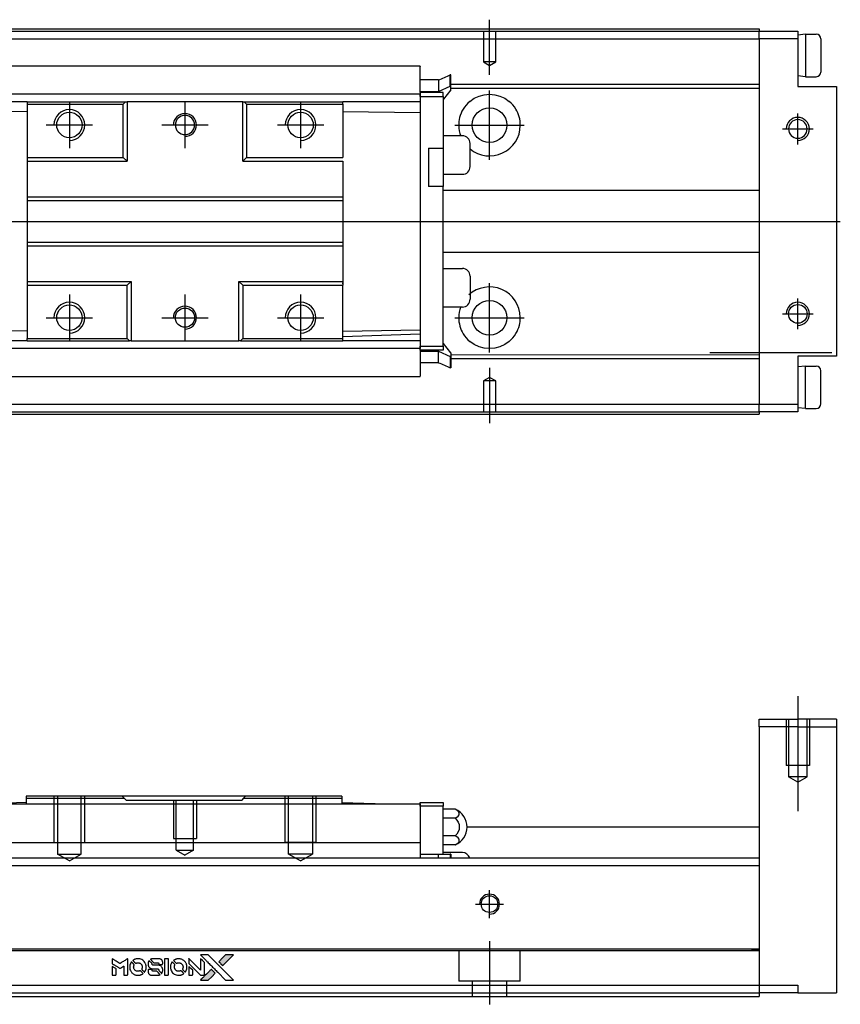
# Model space of a CAD drawing. Header units: millimetres. Extents: x -580 to 3135, y 49 to 860.
# Tile 12 of 24: x -349 to -242, y 682 to 810. Entities that reach past the tile are written whole.
import ezdxf
from ezdxf.lldxf.tags import DXFTag

# ---------------------------------------------------------------- set-up
doc = ezdxf.new("R2010")
doc.units = ezdxf.units.MM
doc.layers.get('0').update_dxf_attribs({"linetype": 'CONTINUOUS'})
doc.layers.add('DIM', color=4, linetype='CONTINUOUS')
tags = doc.linetypes.add('DASHED', pattern=[25.72, 12.86, -12.86]).pattern_tags.tags
tags[6:7] = [DXFTag(74, 4), DXFTag(75, 0), DXFTag(340, '0'), DXFTag(46, 0.0), DXFTag(50, 0.0), DXFTag(44, 0.0), DXFTag(45, 0.0)]
tags[4:5] = [DXFTag(74, 4), DXFTag(75, 0), DXFTag(340, '0'), DXFTag(46, 0.0), DXFTag(50, 0.0), DXFTag(44, 0.0), DXFTag(45, 0.0)]

# ---------------------------------------------------------------- blocks, each defined once
blk = doc.blocks.new('MosionX logo(完整正式版)')
h = blk.add_hatch(color=22)
h.dxf.hatch_style = 1
h.paths.add_polyline_path([(-1416, 1831), (-1517, 1831), (-1619, 1831), (-1707, 1742, 0.000288), (-1740, 1709, 0.000479), (-1769, 1680, 0.000013), (-1794, 1654, 0.197177), (-1794, 1654, 0.197497), (-1794, 1653, 0.00004), (-1779, 1638, 0.000834), (-1763, 1622, 0.000506), (-1744, 1603), (-1694, 1552), (-1555, 1692)])
h.paths.add_polyline_path([(-1892, 1355), (-1942, 1405, 0.000476), (-1962, 1424, 0.000789), (-1978, 1441, 0.000035), (-1993, 1455, 0.19758), (-1993, 1456, 0.198396), (-1994, 1455, 0.000019), (-2014, 1435, 0.000582), (-2036, 1413, 0.000351), (-2062, 1387, 0.000108), (-2174, 1275, 0.000692), (-2230, 1218, 0.000077), (-2269, 1179, 0.197527), (-2269, 1178, 0.410182), (-2269, 1177, 0.000493), (-2248, 1177, 0.002424), (-2219, 1177, 0.000529), (-2169, 1177), (-2070, 1177), (-1981, 1266)])
at = {"color": 22}
for points in [[(-2150, 1708, -0.000056), (-2089, 1647, -0.000021), (-2004, 1562, -0.000021), (-1911, 1469, -0.000025), (-1823, 1381), (-1619, 1177), (-1518, 1177), (-1417, 1177), (-1553, 1315, 0.000274), (-1619, 1381, 0.000123), (-1705, 1467, 0.000121), (-1797, 1559, 0.000165), (-1879, 1641), (-2068, 1831), (-2170, 1831), (-2272, 1831)], [(-1707, 1742, 0.000288), (-1740, 1709, 0.000479), (-1769, 1680, 0.000013), (-1794, 1654, 0.197177), (-1794, 1654, 0.197497), (-1794, 1653, 0.00004), (-1779, 1638, 0.000836), (-1763, 1622, 0.000505), (-1744, 1603), (-1694, 1552), (-1555, 1692), (-1416, 1831), (-1517, 1831), (-1619, 1831)], [(-4562, 1668), (-4562, 1603), (-4545, 1592, -0.000297), (-4534, 1586, -0.000037), (-4510, 1571, -0.000043), (-4482, 1554, -0.000036), (-4452, 1535, 0.000044), (-4422, 1517, 0.000063), (-4396, 1501, 0.000035), (-4374, 1488, 0.0009), (-4368, 1484), (-4360, 1479), (-4348, 1486, 0.001175), (-4342, 1490, 0.000208), (-4329, 1498, 0.000225), (-4315, 1506, 0.000203), (-4300, 1516, -0.000711), (-4286, 1525, -0.001119), (-4274, 1532, -0.000263), (-4263, 1539, -0.04589), (-4262, 1539, -0.519312), (-4261, 1539, -0.001914), (-4261, 1521, -0.003124), (-4260, 1493, -0.000285), (-4260, 1421), (-4260, 1303), (-4219, 1303, 0.001727), (-4189, 1303, 0.025279), (-4179, 1303, 0.073886), (-4173, 1305, 0.07426), (-4167, 1308, 0.03264), (-4166, 1310, 0.01784), (-4164, 1311, 0.017712), (-4163, 1313, 0.026854), (-4162, 1315), (-4160, 1319), (-4160, 1526), (-4159, 1733), (-4162, 1731, -0.004595), (-4163, 1730, -0.00016), (-4169, 1726, -0.000298), (-4177, 1722, -0.000208), (-4185, 1717, 0.000986), (-4210, 1701, 0.00025), (-4250, 1676, 0.000268), (-4292, 1650, 0.000436), (-4329, 1627, -0.002932), (-4341, 1619, -0.004718), (-4351, 1613, -0.001113), (-4360, 1608, -0.227179), (-4361, 1608, -0.045982), (-4362, 1608, -0.000145), (-4374, 1616, -0.000825), (-4387, 1624, -0.000517), (-4403, 1634, 0.000056), (-4458, 1668, 0.000289), (-4488, 1687, 0.000481), (-4511, 1701, 0.000418), (-4535, 1715), (-4562, 1732)], [(-4068, 1643, 0.064158), (-4094, 1594, 0.06356), (-4108, 1539, 0.064004), (-4107, 1483, 0.066747), (-4091, 1429, 0.04321), (-4073, 1396, 0.044737), (-4050, 1367, 0.044901), (-4021, 1342, 0.044184), (-3989, 1323, 0.026293), (-3965, 1313, 0.033344), (-3941, 1306, 0.033227), (-3917, 1303, 0.025815), (-3890, 1302, 0.023119), (-3864, 1304, 0.031044), (-3841, 1308, 0.031337), (-3819, 1315, 0.024258), (-3796, 1325, 0.015622), (-3788, 1329, 0.008495), (-3778, 1335, 0.008415), (-3769, 1341, 0.020814), (-3763, 1346), (-3760, 1348), (-3791, 1379, 0.002843), (-3814, 1403, 0.033917), (-3823, 1411, 0.087906), (-3831, 1414, 0.073302), (-3839, 1416, 0.022047), (-3843, 1415, 0.026465), (-3847, 1415, 0.022233), (-3851, 1414, 0.009985), (-3857, 1412, -0.039011), (-3876, 1407, -0.044398), (-3896, 1406, -0.045096), (-3915, 1408, -0.04265), (-3934, 1413, -0.071154), (-3961, 1428, -0.068827), (-3983, 1450, -0.068713), (-3998, 1476, -0.070507), (-4005, 1506, -0.028605), (-4006, 1519, -0.031418), (-4005, 1531, -0.031044), (-4002, 1544, -0.02668), (-3998, 1556, 0.038913), (-3996, 1564, 0.043732), (-3995, 1571, 0.047754), (-3995, 1578, 0.075756), (-3997, 1583, 0.07294), (-3999, 1586, 0.003456), (-4006, 1594, 0.005023), (-4017, 1605, 0.002422), (-4030, 1619, 0.000819), (-4042, 1631, 0.001349), (-4053, 1641, 0.0001), (-4062, 1650, 0.205335), (-4062, 1651, 0.219821), (-4063, 1650, 0.002494), (-4064, 1648, 0.007089), (-4066, 1646, 0.004494)], [(-3917, 1731, 0.024131), (-3935, 1728, 0.022344), (-3954, 1723, 0.021883), (-3972, 1717, 0.020884), (-3990, 1709, 0.010669), (-4000, 1703, 0.010389), (-4011, 1697, 0.010913), (-4020, 1692, 0.022227), (-4026, 1687), (-4029, 1685), (-3996, 1653, 0.002452), (-3984, 1640, 0.003628), (-3972, 1630, 0.001662), (-3963, 1621, 0.070159), (-3960, 1619, 0.047671), (-3958, 1618, 0.018624), (-3956, 1618, 0.017921), (-3953, 1617, 0.018804), (-3950, 1617, 0.018255), (-3946, 1617, 0.041312), (-3943, 1617, 0.037164), (-3939, 1618, 0.012342), (-3935, 1620, -0.015101), (-3924, 1624, -0.035998), (-3916, 1626, -0.033244), (-3907, 1627, -0.011249), (-3894, 1627, -0.004059), (-3883, 1627, -0.019693), (-3877, 1627, -0.027943), (-3872, 1626, -0.014411), (-3866, 1624, -0.033089), (-3851, 1619, -0.033887), (-3838, 1613, -0.034021), (-3825, 1604, -0.033942), (-3814, 1594, -0.02816), (-3804, 1582, -0.035032), (-3796, 1570, -0.035269), (-3790, 1557, -0.029196), (-3785, 1543, -0.037862), (-3782, 1526, -0.043657), (-3782, 1510, -0.043064), (-3784, 1494, -0.035184), (-3790, 1477, 0.033699), (-3792, 1470, 0.052815), (-3793, 1463, 0.059167), (-3793, 1456, 0.058972), (-3791, 1450, 0.059208), (-3788, 1445, 0.021125), (-3783, 1439, 0.008691), (-3773, 1429, 0.000851), (-3749, 1405, 0.001873), (-3736, 1393, 0.013884), (-3730, 1387, 0.022355), (-3726, 1385, 0.341453), (-3725, 1385, 0.073011), (-3722, 1388, 0.004587), (-3714, 1399, 0.00748), (-3707, 1411, 0.016837), (-3702, 1420, 0.028606), (-3692, 1443, 0.031352), (-3685, 1465, 0.031004), (-3681, 1489, 0.0268), (-3680, 1514, 0.026698), (-3681, 1541, 0.03002), (-3686, 1566, 0.030357), (-3693, 1590, 0.028554), (-3703, 1614, 0.062944), (-3732, 1658, 0.062206), (-3772, 1694, 0.062448), (-3819, 1719, 0.064355), (-3870, 1731, 0.017377), (-3880, 1731, 0.008369), (-3893, 1731, 0.008367), (-3907, 1731, 0.01757)], [(-3610, 1675, 0.023289), (-3616, 1665, 0.026845), (-3621, 1655, 0.026047), (-3626, 1644, 0.019751), (-3629, 1631, 0.013249), (-3631, 1624, 0.025169), (-3631, 1618, 0.016532), (-3632, 1611, 0.002937), (-3632, 1598, 0.003317), (-3632, 1586, 0.011808), (-3631, 1578, 0.01777), (-3631, 1572, 0.021476), (-3630, 1567, 0.04325), (-3623, 1544, 0.045753), (-3612, 1523, 0.04649), (-3598, 1505, 0.047672), (-3581, 1490, 0.025315), (-3573, 1485, 0.015208), (-3564, 1480, 0.01512), (-3554, 1476, 0.022488), (-3546, 1473, 0.027857), (-3532, 1469, 0.034138), (-3519, 1467, 0.014286), (-3499, 1467, 0.00124), (-3449, 1467, -0.00103), (-3418, 1467, -0.002552), (-3396, 1466, -0.001594), (-3379, 1466, -0.047676), (-3374, 1466, -0.085307), (-3367, 1463, -0.097789), (-3361, 1457, -0.085947), (-3357, 1450, -0.051339), (-3356, 1440, 0.014634), (-3355, 1436, 0.015028), (-3355, 1433, 0.014927), (-3354, 1430, 0.059415), (-3353, 1429, 0.070595), (-3351, 1425, 0.00028), (-3315, 1389, 0.000111), (-3279, 1352, 0.200239), (-3277, 1352, 0.268906), (-3276, 1352, 0.001866), (-3271, 1361, 0.007532), (-3267, 1370, 0.017818), (-3263, 1376, 0.013256), (-3261, 1383, 0.011636), (-3258, 1391, 0.011528), (-3256, 1399, 0.012303), (-3254, 1407, 0.0423), (-3252, 1419, 0.013657), (-3252, 1437, 0.013857), (-3252, 1455, 0.037428), (-3254, 1468, 0.014927), (-3256, 1477, 0.0122), (-3259, 1486, 0.012518), (-3262, 1494, 0.023062), (-3265, 1501, 0.065961), (-3281, 1525, 0.06055), (-3304, 1545, 0.059676), (-3331, 1559, 0.060497), (-3360, 1567, 0.025683), (-3367, 1567, 0.001528), (-3386, 1567, 0.002124), (-3410, 1568, 0.001173), (-3439, 1568, -0.000809), (-3490, 1568, -0.017164), (-3506, 1568, -0.063931), (-3514, 1570, -0.108429), (-3520, 1573, -0.052941), (-3523, 1577, -0.063675), (-3525, 1582, -0.050562), (-3526, 1587, -0.020337), (-3527, 1595, 0.009897), (-3528, 1599, 0.016482), (-3528, 1603, 0.019019), (-3529, 1606, 0.06043), (-3530, 1608, 0.076267), (-3533, 1613, 0.00054), (-3566, 1646, 0.000307), (-3601, 1680, 0.142594), (-3604, 1681, 0.232419), (-3604, 1681, 0.022995), (-3606, 1680, 0.024627), (-3608, 1678, 0.015407)], [(-3516, 1731, 0.018538), (-3522, 1730, 0.010695), (-3530, 1729, 0.01068), (-3538, 1727, 0.017678), (-3544, 1725, 0.013849), (-3551, 1722, 0.011814), (-3559, 1719, 0.004513), (-3566, 1716, 0.290035), (-3566, 1715, 0.196418), (-3566, 1714, 0.000124), (-3554, 1702, 0.001477), (-3540, 1688, 0.000898), (-3524, 1671), (-3481, 1629), (-3427, 1628, -0.001471), (-3387, 1628, -0.028714), (-3374, 1627, -0.097073), (-3367, 1625, -0.084199), (-3361, 1620, -0.042698), (-3359, 1616, -0.053912), (-3357, 1612, -0.051004), (-3356, 1608, -0.032967), (-3355, 1602, 0.00807), (-3355, 1600, 0.003023), (-3355, 1596, 0.002994), (-3355, 1592, 0.003629), (-3355, 1588), (-3354, 1579), (-3313, 1579, 0.001618), (-3293, 1579, 0.005206), (-3280, 1579, 0.00535), (-3271, 1579, 0.060675), (-3268, 1580, 0.048484), (-3266, 1581, 0.02389), (-3264, 1582, 0.022812), (-3261, 1584, 0.02462), (-3259, 1586, 0.061781), (-3255, 1591, 0.080179), (-3253, 1596, 0.048561), (-3252, 1604, 0.010021), (-3251, 1619, 0.016602), (-3252, 1638, 0.031409), (-3254, 1653, 0.036474), (-3258, 1666, 0.03439), (-3263, 1679, 0.065928), (-3277, 1699, 0.069066), (-3296, 1715, 0.065697), (-3319, 1725, 0.051559), (-3346, 1731, 0.020904), (-3360, 1731, 0.000451), (-3431, 1731, 0.000419), (-3502, 1732, 0.022759)], [(-3202, 1517), (-3202, 1303), (-3160, 1303), (-3118, 1303), (-3113, 1306, 0.071429), (-3109, 1309, 0.054799), (-3105, 1313, 0.053585), (-3102, 1318, 0.060698), (-3101, 1323, 0.033975), (-3100, 1332, 0.000112), (-3100, 1441, 0.000726), (-3100, 1548, 0.001084), (-3101, 1641), (-3102, 1732), (-3152, 1732), (-3202, 1732)], [(-3011, 1643, 0.018008), (-3017, 1634, 0.009842), (-3023, 1622, 0.009807), (-3030, 1610, 0.015716), (-3035, 1599, 0.048467), (-3047, 1561, 0.045841), (-3052, 1520, 0.046006), (-3049, 1479, 0.049638), (-3039, 1441, 0.064819), (-3012, 1391, 0.06695), (-2974, 1350, 0.066691), (-2926, 1320, 0.063505), (-2872, 1304, 0.03135), (-2858, 1302, 0.010439), (-2837, 1302, 0.010391), (-2817, 1302, 0.032408), (-2803, 1304, 0.015696), (-2787, 1307, 0.018095), (-2771, 1312, 0.018551), (-2757, 1317, 0.018352), (-2743, 1323, 0.015568), (-2733, 1328, 0.009832), (-2723, 1334, 0.009795), (-2713, 1341, 0.023727), (-2706, 1346), (-2703, 1348), (-2734, 1379, 0.001528), (-2751, 1397, 0.010022), (-2760, 1406, 0.019586), (-2766, 1411, 0.061865), (-2771, 1413, 0.055054), (-2777, 1415, 0.061607), (-2784, 1416, 0.048725), (-2792, 1415, 0.020221), (-2802, 1412, -0.017722), (-2813, 1409, -0.02685), (-2822, 1407, -0.02759), (-2832, 1406, -0.020233), (-2843, 1406, -0.04793), (-2864, 1409, -0.048386), (-2883, 1416, -0.047866), (-2901, 1426, -0.044964), (-2917, 1440, -0.04333), (-2931, 1457, -0.050921), (-2941, 1475, -0.051473), (-2946, 1495, -0.0459), (-2948, 1516, -0.019014), (-2948, 1526, -0.024114), (-2947, 1535, -0.025081), (-2945, 1544, -0.023892), (-2942, 1553, 0.008624), (-2939, 1560, 0.026486), (-2938, 1564, 0.035074), (-2937, 1568, 0.02756), (-2937, 1573, 0.087163), (-2939, 1580, 0.073291), (-2942, 1587, 0.028074), (-2951, 1596, 0.002594), (-2973, 1619), (-3005, 1651)], [(-2860, 1730, 0.023681), (-2878, 1728, 0.022402), (-2896, 1723, 0.021929), (-2914, 1717, 0.020503), (-2931, 1709, 0.013745), (-2941, 1704, 0.009767), (-2952, 1698, 0.009658), (-2962, 1691, 0.027804), (-2968, 1687), (-2971, 1685), (-2939, 1653, 0.002053), (-2924, 1638, 0.006738), (-2914, 1628, 0.007826), (-2907, 1622, 0.063909), (-2903, 1619, 0.061532), (-2897, 1617, 0.068674), (-2891, 1617, 0.052072), (-2885, 1618, 0.019648), (-2875, 1621, -0.018366), (-2864, 1624, -0.0288), (-2854, 1626, -0.029061), (-2844, 1627, -0.019155), (-2832, 1627, -0.053809), (-2807, 1624, -0.058833), (-2784, 1615, -0.058566), (-2764, 1601, -0.052525), (-2746, 1582, -0.044733), (-2737, 1566, -0.040573), (-2729, 1547, -0.041123), (-2725, 1529, -0.04951), (-2725, 1511, -0.017369), (-2725, 1502, -0.024255), (-2727, 1495, -0.023787), (-2729, 1487, -0.015798), (-2732, 1479, 0.010631), (-2734, 1474, 0.033653), (-2735, 1470, 0.037806), (-2736, 1467, 0.016307), (-2736, 1462, 0.068179), (-2734, 1453, 0.095747), (-2731, 1446, 0.033418), (-2722, 1436, 0.002133), (-2695, 1409, 0.001452), (-2680, 1395, 0.012393), (-2673, 1388, 0.020479), (-2668, 1385, 0.344362), (-2667, 1385, 0.074287), (-2663, 1388, 0.005454), (-2656, 1400, 0.008391), (-2649, 1412, 0.017097), (-2643, 1422, 0.027375), (-2635, 1442, 0.02835), (-2628, 1463, 0.027723), (-2624, 1485, 0.023913), (-2623, 1509, 0.027047), (-2623, 1537, 0.031685), (-2627, 1563, 0.032425), (-2634, 1588, 0.031013), (-2644, 1612, 0.037914), (-2661, 1641, 0.040153), (-2682, 1667, 0.039834), (-2707, 1688, 0.036173), (-2736, 1707, 0.040752), (-2765, 1719, 0.035885), (-2796, 1728, 0.035491), (-2828, 1731, 0.037615)], [(-2572, 1669), (-2572, 1604), (-2422, 1453), (-2271, 1303), (-2229, 1303, 0.0008), (-2202, 1303, 0.010795), (-2192, 1303, 0.030495), (-2186, 1304, 0.080372), (-2183, 1305, 0.03816), (-2179, 1308, 0.041799), (-2176, 1310, 0.042486), (-2174, 1314, 0.042078), (-2172, 1317, 0.099276), (-2170, 1322, 0.003302), (-2170, 1343, 0.002586), (-2170, 1380, 0.000204), (-2170, 1477), (-2170, 1633), (-2221, 1683), (-2271, 1733), (-2271, 1583), (-2272, 1433), (-2419, 1582, 0.000253), (-2476, 1639, 0.000412), (-2524, 1687, 0.000041), (-2567, 1730, 0.041338), (-2570, 1732), (-2572, 1734)], [(-4562, 1417), (-4562, 1303), (-4521, 1303, 0.000842), (-4494, 1303, 0.010591), (-4484, 1303, 0.028995), (-4479, 1303, 0.069543), (-4475, 1305, 0.051063), (-4471, 1307, 0.039932), (-4468, 1310, 0.039414), (-4465, 1314, 0.045845), (-4462, 1318, 0.094811), (-4461, 1322, 0.007124), (-4461, 1333, 0.004713), (-4461, 1352, 0.000534), (-4461, 1395), (-4461, 1469), (-4471, 1475, 0.000828), (-4502, 1494, 0.000879), (-4532, 1513, 0.000048), (-4561, 1530, 0.137596), (-4562, 1531, 0.413028), (-4562, 1530, 0.000016), (-4562, 1497, 0.000623), (-4562, 1460, 0.000374)], [(-3615, 1454, 0.065483), (-3620, 1451, 0.053271), (-3625, 1447, 0.052018), (-3628, 1443, 0.0556), (-3631, 1437, 0.036839), (-3632, 1434, 0.026922), (-3632, 1430, 0.016905), (-3633, 1424, 0.004317), (-3633, 1416, 0.016369), (-3632, 1397, 0.029936), (-3630, 1382, 0.03418), (-3627, 1369, 0.031327), (-3621, 1356, 0.046935), (-3612, 1340, 0.054053), (-3600, 1327, 0.053701), (-3585, 1317, 0.045364), (-3568, 1309, 0.032479), (-3552, 1305, 0.03386), (-3537, 1303, 0.013578), (-3512, 1303, 0.001155), (-3450, 1303, 0.000413), (-3396, 1303, 0.005008), (-3375, 1304, 0.013199), (-3364, 1304, 0.033956), (-3355, 1305, 0.013909), (-3347, 1308, 0.010864), (-3337, 1310, 0.010938), (-3329, 1313, 0.028702), (-3323, 1316), (-3318, 1318), (-3362, 1362), (-3405, 1406), (-3455, 1406, -0.001504), (-3477, 1406, -0.00328), (-3493, 1406, -0.001901), (-3506, 1406, -0.061333), (-3510, 1407, -0.063621), (-3514, 1409, -0.048633), (-3518, 1412, -0.046769), (-3522, 1415, -0.047961), (-3525, 1420, -0.02678), (-3526, 1424, -0.050957), (-3527, 1427, -0.029398), (-3528, 1431, -0.00401), (-3528, 1441), (-3529, 1456), (-3569, 1456, 0.001061), (-3593, 1456, 0.009147), (-3604, 1455, 0.020721), (-3611, 1455, 0.051619)], [(-2572, 1416), (-2572, 1303), (-2530, 1303), (-2488, 1303), (-2483, 1306, 0.03146), (-2480, 1308, 0.026444), (-2478, 1310, 0.026444), (-2476, 1312, 0.031457), (-2475, 1314), (-2472, 1319), (-2471, 1375), (-2471, 1431), (-2521, 1481, 0.000745), (-2540, 1499, 0.001228), (-2556, 1515, 0.000087), (-2571, 1529, 0.195134), (-2571, 1530, 0.412117), (-2572, 1529, 0.000048), (-2572, 1496, 0.00109), (-2572, 1460, 0.000653)], [(-2062, 1387, 0.000108), (-2174, 1275, 0.000692), (-2230, 1218, 0.000077), (-2269, 1179, 0.197527), (-2269, 1178, 0.410182), (-2269, 1177, 0.000493), (-2248, 1177, 0.002424), (-2219, 1177, 0.000529), (-2170, 1177), (-2070, 1177), (-1981, 1266), (-1892, 1355), (-1942, 1405, 0.000476), (-1962, 1424, 0.000789), (-1978, 1441, 0.000035), (-1993, 1455, 0.19758), (-1993, 1456, 0.198396), (-1994, 1455, 0.000019), (-2014, 1435, 0.000582), (-2036, 1413, 0.000351)]]:
    blk.add_lwpolyline(points, format="xyb", close=True, dxfattribs=at)

msp = doc.modelspace()

# ---------------------------------------------------------------- linework, layer by layer
for p, q in [((-287.64, 802.84), (-287.64, 809.99)), ((-246.63, 808.1), (-247.63, 808)), ((-247.63, 808), (-247.63, 802.7)), ((-246.63, 808.1), (-245.23, 808.1)), ((-246.63, 808.1), (-246.63, 802.6)), ((-244.63, 807.5), (-244.63, 803.2)), ((-246.63, 802.6), (-247.63, 802.7)), ((-246.63, 802.6), (-245.23, 802.6)), ((-287.64, 791.82), (-287.64, 800.82)), ((-342.16, 799.33), (-342.16, 793.33)), ((-327.16, 799.33), (-327.16, 793.33)), ((-312.16, 799.33), (-312.16, 793.33)), ((-247.63, 793.82), (-247.63, 797.82)), ((-345.16, 796.33), (-339.16, 796.33)), ((-330.16, 796.33), (-324.16, 796.33)), ((-315.16, 796.33), (-309.16, 796.33)), ((-292.14, 796.32), (-283.14, 796.32)), ((-249.63, 795.82), (-245.63, 795.82)), ((-363.94, 783.82), (-242.12, 783.82)), ((-287.64, 766.82), (-287.64, 775.82)), ((-342.16, 774.33), (-342.16, 768.33)), ((-327.16, 774.33), (-327.16, 768.33)), ((-312.16, 774.33), (-312.16, 768.33)), ((-247.63, 769.82), (-247.63, 773.82)), ((-249.63, 771.82), (-245.63, 771.82)), ((-345.16, 771.33), (-339.16, 771.33)), ((-330.16, 771.33), (-324.16, 771.33)), ((-315.16, 771.33), (-309.16, 771.33)), ((-292.14, 771.32), (-283.14, 771.32)), ((-259.05, 766.82), (-243.22, 766.82)), ((-287.64, 764.81), (-287.64, 757.65)), ((-246.63, 765.05), (-247.63, 764.95)), ((-246.63, 765.05), (-245.23, 765.05)), ((-246.63, 759.55), (-246.63, 765.05)), ((-244.63, 760.15), (-244.63, 764.45)), ((-246.63, 759.55), (-247.63, 759.65)), ((-246.63, 759.55), (-245.23, 759.55)), ((-247.63, 722.23), (-247.63, 707.31)), ((-463.64, 701.23), (-252.63, 701.23))]:
    msp.add_line(p, q)
at = {"linetype": 'Continuous'}
for p, q in [((-252.63, 808.82), (-252.63, 808.52)), ((-402.64, 808.52), (-327.7, 808.52)), ((-402.64, 807.52), (-328.15, 807.52)), ((-328.15, 807.52), (-252.63, 807.52)), ((-327.7, 808.52), (-252.63, 808.52)), ((-252.63, 808.52), (-247.63, 808.52)), ((-252.63, 808.52), (-252.63, 808.52)), ((-252.63, 808.52), (-252.63, 808.52)), ((-252.63, 807.52), (-252.63, 808.52)), ((-252.63, 807.52), (-252.63, 760.12)), ((-247.63, 807.52), (-252.63, 807.52)), ((-247.63, 808.52), (-247.63, 807.52)), ((-247.63, 807.52), (-247.63, 801.32)), ((-296.66, 803.98), (-357.66, 803.98)), ((-296.66, 803.98), (-296.66, 803.93)), ((-296.66, 800.53), (-296.66, 803.93)), ((-292.66, 802.84), (-292.73, 802.84)), ((-294.26, 802.17), (-296.66, 802.17)), ((-294.26, 800.68), (-292.73, 801.35)), ((-294.26, 801.19), (-294.26, 800.68)), ((-292.66, 801.35), (-292.73, 801.35)), ((-292.66, 801.63), (-252.63, 801.62)), ((-292.66, 800.88), (-292.66, 801.35)), ((-292.66, 801.13), (-252.63, 801.12)), ((-247.63, 801.32), (-242.63, 801.32)), ((-242.63, 801.32), (-242.63, 766.32)), ((-296.66, 800.33), (-357.66, 800.33)), ((-296.66, 800.68), (-294.26, 800.68)), ((-296.66, 800.53), (-296.66, 800.03)), ((-293.66, 800.53), (-296.66, 800.53)), ((-296.66, 800.03), (-296.66, 800.33)), ((-296.66, 800.03), (-296.66, 767.63)), ((-296.66, 800.03), (-293.66, 800.03)), ((-293.66, 800.03), (-293.66, 800.53)), ((-293.66, 800.03), (-293.66, 793.33)), ((-292.66, 800.88), (-293.61, 799.68)), ((-347.66, 799.33), (-357.66, 799.33)), ((-347.66, 799.33), (-347.66, 792.13)), ((-347.66, 799.33), (-334.86, 799.33)), ((-347.66, 799.03), (-335.16, 799.03)), ((-335.16, 799.03), (-334.86, 799.33)), ((-335.16, 792.13), (-335.16, 799.03)), ((-334.86, 799.33), (-334.66, 799.33)), ((-334.66, 799.33), (-334.66, 791.63)), ((-319.66, 799.33), (-334.66, 799.33)), ((-319.66, 791.63), (-319.66, 799.33)), ((-319.66, 799.33), (-319.46, 799.33)), ((-319.46, 799.33), (-319.16, 799.03)), ((-319.46, 799.33), (-306.66, 799.33)), ((-319.16, 799.03), (-319.16, 792.13)), ((-319.16, 799.03), (-306.66, 799.03)), ((-306.66, 799.03), (-306.66, 799.33)), ((-296.66, 799.33), (-306.66, 799.33)), ((-306.66, 799.03), (-306.66, 792.13)), ((-293.61, 799.68), (-293.66, 799.68)), ((-347.66, 798.08), (-357.66, 797.94)), ((-306.66, 798.08), (-296.66, 797.94)), ((-291.16, 794.93), (-293.66, 794.93)), ((-290.16, 790.93), (-290.16, 793.93)), ((-347.66, 792.13), (-347.66, 791.63)), ((-347.66, 792.13), (-335.16, 792.13)), ((-334.66, 791.63), (-335.16, 792.13)), ((-319.16, 792.13), (-319.66, 791.63)), ((-319.16, 792.13), (-306.66, 792.13)), ((-295.56, 793.33), (-295.56, 788.33)), ((-295.56, 793.33), (-293.66, 793.33)), ((-293.66, 793.33), (-293.66, 788.33)), ((-347.66, 791.63), (-347.66, 787.03)), ((-347.66, 791.63), (-334.66, 791.63)), ((-319.66, 791.63), (-306.66, 791.63)), ((-306.66, 791.63), (-306.66, 787.03)), ((-293.66, 789.93), (-291.16, 789.93)), ((-293.66, 788.33), (-295.56, 788.33)), ((-293.66, 767.63), (-293.66, 788.33)), ((-347.66, 787.03), (-347.66, 786.53)), ((-347.66, 787.03), (-306.66, 787.03)), ((-306.66, 787.03), (-306.66, 786.53)), ((-252.63, 787.82), (-293.66, 787.83)), ((-347.66, 786.53), (-347.66, 781.13)), ((-347.66, 786.53), (-306.66, 786.53)), ((-306.66, 786.53), (-306.66, 781.13)), ((-347.66, 781.13), (-306.66, 781.13)), ((-347.66, 781.13), (-347.66, 780.63)), ((-347.66, 780.63), (-347.66, 775.53)), ((-347.66, 780.63), (-306.66, 780.63)), ((-306.66, 781.13), (-306.66, 780.63)), ((-306.66, 780.63), (-306.66, 776.03)), ((-293.66, 779.83), (-252.64, 779.82)), ((-293.66, 777.71), (-291.16, 777.71)), ((-347.66, 776.03), (-334.16, 776.03)), ((-347.66, 775.53), (-347.66, 768.63)), ((-334.66, 775.53), (-334.16, 776.03)), ((-334.66, 768.63), (-334.66, 775.53)), ((-334.16, 776.03), (-334.16, 768.33)), ((-320.16, 776.03), (-306.66, 776.03)), ((-320.16, 776.03), (-319.66, 775.53)), ((-320.16, 768.33), (-320.16, 776.03)), ((-319.66, 775.53), (-319.66, 768.63)), ((-306.66, 776.03), (-306.66, 775.53)), ((-306.66, 768.63), (-306.66, 775.53)), ((-290.16, 776.71), (-290.16, 773.71)), ((-291.16, 772.71), (-293.66, 772.71)), ((-347.66, 769.58), (-357.66, 769.73)), ((-306.66, 769.58), (-296.66, 769.73)), ((-296.66, 769.18), (-306.66, 768.83)), ((-347.66, 768.33), (-357.66, 768.33)), ((-347.66, 768.63), (-334.66, 768.63)), ((-347.66, 768.33), (-347.66, 768.63)), ((-347.66, 768.33), (-334.36, 768.33)), ((-334.66, 768.63), (-334.66, 768.63)), ((-334.36, 768.33), (-334.66, 768.63)), ((-334.16, 768.33), (-334.36, 768.33)), ((-334.16, 768.33), (-320.16, 768.33)), ((-319.96, 768.33), (-320.16, 768.33)), ((-319.66, 768.63), (-319.96, 768.33)), ((-319.96, 768.33), (-306.66, 768.33)), ((-319.66, 768.63), (-319.66, 768.63)), ((-319.66, 768.63), (-306.66, 768.63)), ((-306.66, 768.33), (-306.66, 768.63)), ((-296.66, 768.33), (-306.66, 768.33)), ((-293.61, 767.98), (-293.66, 767.98)), ((-292.66, 766.78), (-293.61, 767.98)), ((-296.66, 767.33), (-357.66, 767.33)), ((-296.66, 767.63), (-296.66, 767.33)), ((-296.66, 767.63), (-293.66, 767.63)), ((-296.66, 767.13), (-296.66, 767.63)), ((-296.66, 767.13), (-296.66, 763.74)), ((-293.66, 767.13), (-296.66, 767.13)), ((-296.66, 766.98), (-294.26, 766.98)), ((-294.26, 766.47), (-294.26, 766.98)), ((-294.26, 766.98), (-292.73, 766.31)), ((-293.66, 767.63), (-293.66, 767.13)), ((-292.66, 766.78), (-292.66, 766.31)), ((-294.26, 765.49), (-296.66, 765.49)), ((-292.66, 766.31), (-292.73, 766.31)), ((-292.66, 766.53), (-252.63, 766.52)), ((-292.66, 766.03), (-252.63, 766.02)), ((-242.63, 766.32), (-247.63, 766.32)), ((-247.63, 766.32), (-247.63, 760.12)), ((-292.66, 764.82), (-292.73, 764.82)), ((-357.66, 763.69), (-296.66, 763.69)), ((-296.66, 763.69), (-296.66, 763.74)), ((-350.17, 759.12), (-252.63, 759.12)), ((-349.72, 760.12), (-252.63, 760.12)), ((-252.63, 760.12), (-247.63, 760.12)), ((-252.63, 759.12), (-252.63, 760.12)), ((-247.63, 759.12), (-252.63, 759.12)), ((-252.63, 759.12), (-252.63, 759.12)), ((-252.63, 759.12), (-252.63, 759.12)), ((-252.63, 759.12), (-252.63, 758.83)), ((-247.63, 760.12), (-247.63, 759.12)), ((-252.63, 719.23), (-247.63, 719.23)), ((-252.63, 718.23), (-252.63, 719.23)), ((-247.63, 718.23), (-252.63, 718.23)), ((-252.63, 718.23), (-252.63, 684.73)), ((-242.63, 719.23), (-247.63, 719.23)), ((-247.63, 718.23), (-242.63, 718.23)), ((-242.63, 719.23), (-242.63, 683.73)), ((-335.29, 709.23), (-347.79, 709.23)), ((-347.79, 709.23), (-347.79, 708.93)), ((-319.29, 709.23), (-335.29, 709.23)), ((-334.99, 708.93), (-335.29, 709.23)), ((-319.29, 709.23), (-319.59, 708.93)), ((-306.79, 709.23), (-319.29, 709.23)), ((-306.79, 709.23), (-306.79, 708.93)), ((-357.66, 708.23), (-296.66, 708.23)), ((-347.79, 708.43), (-353.51, 708.23)), ((-334.99, 708.93), (-347.79, 708.93)), ((-347.79, 708.93), (-347.79, 708.23)), ((-334.79, 708.73), (-334.99, 708.93)), ((-334.79, 708.73), (-319.79, 708.73)), ((-334.79, 708.73), (-334.79, 708.73)), ((-319.59, 708.93), (-319.79, 708.73)), ((-319.79, 708.73), (-319.79, 708.73)), ((-306.79, 708.93), (-319.59, 708.93)), ((-306.79, 708.93), (-306.79, 708.23)), ((-306.79, 708.43), (-301.06, 708.23)), ((-296.66, 707.93), (-296.66, 708.43)), ((-296.66, 708.43), (-293.66, 708.43)), ((-296.66, 708.23), (-296.66, 707.93)), ((-296.66, 707.93), (-296.66, 703.12)), ((-293.66, 707.93), (-296.66, 707.93)), ((-293.66, 708.43), (-293.66, 707.93)), ((-293.66, 701.73), (-293.66, 707.93)), ((-292.11, 707.54), (-293.66, 707.54)), ((-292.11, 706.39), (-293.66, 706.39)), ((-292.11, 704.08), (-293.66, 704.08)), ((-252.63, 705.23), (-290.56, 705.23)), ((-357.66, 703.23), (-296.66, 703.23)), ((-296.66, 703.23), (-296.66, 701.24)), ((-292.11, 702.92), (-293.66, 702.92)), ((-296.66, 701.73), (-294.26, 701.73)), ((-294.26, 701.23), (-294.26, 701.73)), ((-294.26, 701.73), (-292.73, 701.73)), ((-291.16, 701.93), (-293.66, 701.93)), ((-292.73, 701.73), (-292.73, 701.23)), ((-292.66, 701.73), (-292.73, 701.73)), ((-292.66, 701.73), (-292.66, 701.23)), ((-402.64, 701.23), (-252.63, 701.23)), ((-402.64, 700.23), (-252.63, 700.23)), ((-252.63, 701.23), (-252.63, 700.23)), ((-252.63, 700.23), (-252.63, 689.73)), ((-252.63, 689.44), (-252.63, 684.73)), ((-402.64, 684.73), (-287.47, 684.73)), ((-287.47, 684.73), (-252.63, 684.73)), ((-252.63, 684.73), (-247.63, 684.73)), ((-252.63, 684.73), (-252.63, 683.23)), ((-252.63, 684.73), (-252.63, 684.73)), ((-247.63, 683.73), (-252.63, 683.73)), ((-247.63, 684.73), (-247.63, 683.73)), ((-247.63, 683.73), (-242.63, 683.73)), ((-402.64, 683.23), (-287.47, 683.23)), ((-287.47, 683.23), (-252.63, 683.23))]:
    msp.add_line(p, q, dxfattribs=at)
at = {"linetype": 'DASHED', "ltscale": 0.1}
for p, q in [((-288.44, 808.52), (-288.44, 804.52)), ((-286.84, 804.52), (-286.84, 808.52)), ((-288.44, 804.52), (-287.64, 804.06)), ((-286.84, 804.52), (-288.44, 804.52)), ((-287.64, 804.06), (-286.84, 804.52)), ((-287.64, 763.58), (-288.44, 763.12)), ((-288.44, 763.12), (-288.44, 759.12)), ((-286.84, 763.12), (-288.44, 763.12)), ((-286.84, 763.12), (-287.64, 763.58)), ((-286.84, 759.12), (-286.84, 763.12)), ((-249.13, 719.23), (-249.13, 713.23)), ((-248.84, 719.23), (-248.84, 711.73)), ((-247.63, 719.23), (-247.63, 718.23)), ((-246.42, 711.73), (-246.42, 719.23)), ((-246.13, 719.23), (-246.13, 713.23)), ((-246.13, 713.23), (-249.13, 713.23)), ((-246.42, 711.73), (-248.84, 711.73)), ((-247.63, 711.04), (-248.84, 711.73)), ((-247.63, 711.04), (-246.42, 711.73)), ((-344.16, 709.23), (-344.16, 703.23)), ((-343.71, 709.23), (-343.71, 701.73)), ((-342.16, 709.23), (-342.16, 709.23)), ((-342.16, 709.23), (-342.16, 709.23)), ((-340.62, 701.73), (-340.62, 709.23)), ((-340.16, 703.23), (-340.16, 709.23)), ((-314.16, 703.23), (-314.16, 709.23)), ((-313.71, 701.73), (-313.71, 709.23)), ((-312.16, 709.23), (-312.16, 709.23)), ((-312.16, 709.23), (-312.16, 709.23)), ((-310.62, 709.23), (-310.62, 701.73)), ((-310.16, 709.23), (-310.16, 703.23)), ((-328.66, 708.73), (-328.66, 703.73)), ((-328.29, 702.23), (-328.29, 708.73)), ((-326.04, 702.23), (-326.04, 708.73)), ((-325.66, 708.73), (-325.66, 703.73)), ((-344.16, 703.23), (-340.16, 703.23)), ((-328.66, 703.73), (-325.66, 703.73)), ((-310.16, 703.23), (-314.16, 703.23)), ((-343.71, 701.73), (-340.62, 701.73)), ((-342.16, 700.84), (-343.71, 701.73)), ((-342.16, 700.84), (-340.62, 701.73)), ((-328.29, 702.23), (-326.04, 702.23)), ((-328.29, 702.23), (-327.16, 701.58)), ((-326.04, 702.23), (-327.16, 701.58)), ((-310.62, 701.73), (-313.71, 701.73)), ((-312.16, 700.84), (-313.71, 701.73)), ((-312.16, 700.84), (-310.62, 701.73)), ((-378.64, 689.23), (-287.47, 689.23)), ((-291.64, 689.24), (-291.64, 685.23)), ((-288.63, 689.24), (-288.63, 689.24)), ((-288.63, 689.23), (-252.63, 689.23)), ((-283.64, 685.23), (-283.64, 689.24)), ((-252.63, 689.23), (-253.66, 689.23)), ((-252.63, 689.73), (-252.63, 689.44)), ((-283.64, 685.23), (-291.64, 685.23)), ((-289.89, 685.23), (-289.89, 683.23)), ((-285.39, 683.23), (-285.39, 685.23))]:
    msp.add_line(p, q, dxfattribs=at)
at = {"linetype": 'DASHED'}
for p, q in [((-347.66, 791.95), (-347.66, 791.83)), ((-306.66, 775.71), (-306.66, 775.83)), ((-335.29, 709.23), (-334.79, 708.73)), ((-335.29, 709.23), (-335.29, 709.23)), ((-319.79, 708.73), (-319.29, 709.23)), ((-319.29, 709.23), (-319.29, 709.23)), ((-312.41, 709.23), (-312.41, 709.23)), ((-312.41, 709.23), (-312.41, 709.23)), ((-310.76, 703.23), (-314.06, 703.23)), ((-296.66, 703.12), (-296.66, 701.73)), ((-288.44, 695.23), (-288.44, 695.23)), ((-288.44, 695.23), (-288.44, 695.23)), ((-286.84, 695.23), (-286.84, 695.23)), ((-286.84, 695.23), (-286.84, 695.23))]:
    msp.add_line(p, q, dxfattribs=at)
at = {"ltscale": 0.3}
for p, q in [((-287.64, 693.43), (-287.64, 697.03)), ((-287.64, 693.43), (-287.64, 697.03)), ((-289.44, 695.23), (-285.84, 695.23)), ((-289.44, 695.23), (-285.84, 695.23)), ((-287.64, 690.44), (-287.64, 682.23)), ((-287.64, 690.44), (-287.64, 682.23))]:
    msp.add_line(p, q, dxfattribs=at)
at = {"linetype": 'Continuous'}
for centre, radius in [((-287.64, 796.32), 2.25), ((-287.64, 771.32), 2.25), ((-247.63, 771.82), 1.21), ((-327.16, 771.33), 1.25)]:
    msp.add_circle(centre, radius, dxfattribs=at)
at = {"linetype": 'Continuous', "extrusion": (0, 0, -1)}
for centre, radius in [((327.16, 796.33), 1.25), ((247.63, 795.82), 1.21)]:
    msp.add_circle(centre, radius, dxfattribs=at)
msp.add_circle((-287.64, 695.23), 1.08)
for centre, radius, start, end in [((-245.23, 807.5), 0.6, 0, 90), ((-245.23, 803.2), 0.6, 270, 0), ((-342.16, 796.33), 2, 270, 180), ((-327.16, 796.33), 1.5, 270, 180), ((-312.16, 796.33), 2, 270, 180), ((-247.63, 795.82), 1.5, 270, 180), ((-342.16, 771.33), 2, 270, 180), ((-312.16, 771.33), 2, 270, 180), ((-247.63, 771.82), 1.5, 270, 180), ((-327.16, 771.33), 1.5, 270, 180), ((-245.23, 764.45), 0.6, 0, 90), ((-245.23, 760.15), 0.6, 270, 0), ((-287.64, 695.23), 1.3, 270, 180)]:
    msp.add_arc(centre, radius, start, end)
for centre, start, end in [((287.64, 796.32), 50.0829, 129.9171), ((287.64, 771.32), 230.0829, 309.9171)]:
    msp.add_arc(centre, 4, start, end, dxfattribs=at)
at = {"linetype": 'Continuous'}
for centre, radius, start, end in [((-287.64, 796.32), 4, 180.7109, 200.7061), ((-287.64, 796.32), 4, 230.8529, 359.2891), ((-291.16, 793.93), 1, 0, 90), ((-291.16, 790.93), 1, 270, 0), ((-291.16, 776.71), 1, 0, 90), ((-287.64, 771.32), 4, 0.7109, 132.4187), ((-291.16, 773.71), 1, 270, 0), ((-287.64, 771.32), 4, 159.2902, 179.2891), ((-293.06, 705.23), 2.5, 0, 67.4822), ((-293.06, 705.23), 2.5, 292.5178, 0), ((-291.16, 700.93), 1, 17.4516, 90)]:
    msp.add_arc(centre, radius, start, end, dxfattribs=at)
at = {"linetype": 'Continuous', "extrusion": (1e-16, 0, -1)}
msp.add_arc((293.06, 705.23), 1.5, 129.664, 230.336, dxfattribs=at)
at = {"linetype": 'Continuous'}
for centre in [(-342.16, 796.33), (-312.16, 796.33), (-342.16, 771.33), (-312.16, 771.33)]:
    msp.add_ellipse(centre, major_axis=(0, -1.65), ratio=1, dxfattribs=at)
for centre in [(-293.06, 706.97), (-293.06, 703.5)]:
    msp.add_ellipse(centre, major_axis=(-1.5, 0), ratio=0.5, start_param=2.263064, end_param=4.020121, dxfattribs=at)
for points, degree in [([(-402.64, 808.82), (-327.56, 808.82)], 1), ([(-327.56, 808.82), (-252.63, 808.82)], 1), ([(-402.64, 808.52), (-333.19, 808.52)], 1), ([(-327.7, 808.52), (-252.63, 808.52)], 1), ([(-294.26, 802.17), (-293.75, 802.39), (-293.24, 802.62), (-292.73, 802.84)], 3), ([(-347.66, 775.53), (-334.66, 775.53)], 1), ([(-319.66, 775.53), (-306.66, 775.53)], 1), ([(-294.26, 765.49), (-293.75, 765.27), (-293.24, 765.05), (-292.73, 764.82)], 3), ([(-350.17, 759.12), (-252.63, 759.12)], 1), ([(-350.31, 758.83), (-252.63, 758.83)], 1), ([(-402.64, 689.44), (-287.47, 689.44)], 1), ([(-287.47, 689.44), (-252.63, 689.44)], 1)]:
    msp.add_open_spline(points, degree=degree, dxfattribs=at)
for points, knots in [([(-292.73, 801.35), (-292.73, 801.88), (-292.73, 802.22), (-292.73, 802.58), (-292.73, 802.68), (-292.73, 802.8), (-292.73, 802.83), (-292.73, 802.84)], [0, 0, 0, 0, 0.50414, 0.50414, 0.777493, 0.777493, 1, 1, 1, 1]), ([(-294.26, 802.17), (-294.26, 802.16), (-294.26, 802.14), (-294.26, 802.06), (-294.26, 801.99), (-294.26, 801.73), (-294.26, 801.48), (-294.26, 801.19)], [0, 0, 0, 0, 0.196974, 0.196974, 0.464649, 0.464649, 1, 1, 1, 1]), ([(-290.21, 799.39), (-290.54, 799.11), (-290.84, 798.76), (-291.27, 798.05), (-291.42, 797.68), (-291.6, 796.97), (-291.64, 796.62), (-291.64, 796.27)], [0, 0, 0, 0, 0.397367, 0.397367, 0.72214, 0.72214, 1, 1, 1, 1]), ([(-283.64, 796.27), (-283.63, 796.65), (-283.69, 797.04), (-283.89, 797.76), (-284.04, 798.1), (-284.45, 798.78), (-284.74, 799.11), (-285.07, 799.39)], [0, 0, 0, 0, 0.307207, 0.307207, 0.612248, 0.612248, 1, 1, 1, 1]), ([(-291.64, 771.37), (-291.64, 770.99), (-291.59, 770.6), (-291.39, 769.89), (-291.24, 769.55), (-290.83, 768.86), (-290.53, 768.53), (-290.21, 768.25)], [0, 0, 0, 0, 0.307207, 0.307207, 0.612248, 0.612248, 1, 1, 1, 1]), ([(-285.07, 768.25), (-284.73, 768.54), (-284.44, 768.88), (-284.01, 769.6), (-283.86, 769.96), (-283.68, 770.67), (-283.63, 771.03), (-283.64, 771.37)], [0, 0, 0, 0, 0.397367, 0.397367, 0.72214, 0.72214, 1, 1, 1, 1])]:
    msp.add_open_spline(points, degree=3, knots=knots, dxfattribs=at)
for points, weights in [([(-292.66, 801.35), (-292.66, 802.77), (-292.66, 802.84)], [0.986230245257, 0.833597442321, 1]), ([(-294.26, 765.49), (-294.26, 765.54), (-294.26, 766.47)], [1, 0.826415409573, 1]), ([(-292.73, 766.31), (-292.73, 764.89), (-292.73, 764.82)], [0.986404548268, 0.833503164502, 0.999998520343]), ([(-292.66, 766.31), (-292.66, 764.89), (-292.66, 764.82)], [0.986230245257, 0.833597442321, 1])]:
    msp.add_rational_spline(points, weights, degree=2, dxfattribs=at)
at = {"linetype": 'DASHED', "ltscale": 0.1}
for points in [[(-402.64, 683.73), (-287.47, 683.73)], [(-287.47, 683.73), (-252.63, 683.73)]]:
    msp.add_open_spline(points, degree=1, dxfattribs=at)

# ---------------------------------------------------------------- block references
at = {"layer": 'DIM', "xscale": 0.005, "yscale": 0.005, "zscale": 0.005}
msp.add_blockref('MosionX logo(完整正式版)', (-313.79, 679.49), dxfattribs=at)

doc.saveas('drawing.dxf')
